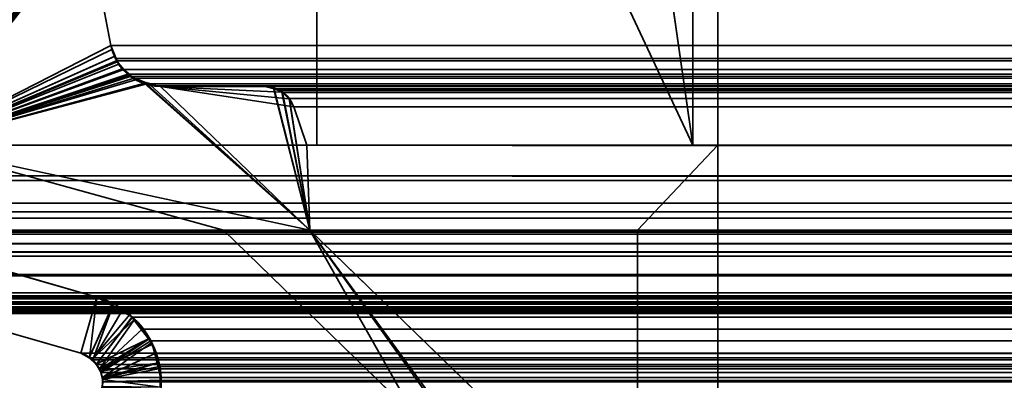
# Model space of a CAD drawing. Header units: millimetres. Extents: x -490 to 6690, y -115 to 132.
# Tile 87 of 256: x -307.96 to -298.14, y 1.65 to 5.25. Entities that reach past the tile are written whole.
import ezdxf

# ---------------------------------------------------------------- set-up
doc = ezdxf.new("R2010")
doc.units = ezdxf.units.MM
doc.layers.add('151', color=7, linetype='Continuous', true_color=0xffffff)

# ---------------------------------------------------------------- blocks, each defined once
blk = doc.blocks.new('UG_SURFACE_001')
at = {"layer": '151', "color": 252, "linetype": 'Continuous', "lineweight": 35}
for points in [[(490, -6.2, 2201.9999), (490, 113.2, 2201.9999), (-490, 113.2, 2201.9999), (-490, -6.2, 2201.9999)], [(-340, -6.2, 2052), (-340, 113.2, 2052), (340, 113.2, 2052), (340, -6.2, 2052)]]:
    blk.add_3dface(points, dxfattribs=at)
blk = doc.blocks.new('UG_SURFACE_045')
at = {"layer": '151', "color": 14, "linetype": 'Continuous', "lineweight": 35}
for points in [[(317.3, -10, 2024.3001), (317.3, 19, 2024.3001), (-317.3, 19, 2024.3001), (-317.3, -10, 2024.3001)], [(313.25, 16.25, 2020.2501), (313.25, -22, 2020.2501), (-313.25, -22, 2020.2501), (-313.25, 16.25, 2020.2501)]]:
    blk.add_3dface(points, dxfattribs=at)
blk = doc.blocks.new('UG_SURFACE_046')
at = {"layer": '151', "color": 7, "linetype": 'Continuous', "lineweight": 35}
for points in [[(-313.25, 16, 2020.2501), (-313.25, -22, 2020.2501), (313.25, -22, 2020.2501), (313.25, 16, 2020.2501)], [(313, 16, 2020), (313, -22, 2020), (-313, -22, 2020), (-313, 16, 2020)]]:
    blk.add_3dface(points, dxfattribs=at)
blk = doc.blocks.new('UG_SURFACE_053')
at = {"layer": '151', "color": 46, "linetype": 'Continuous', "lineweight": 35}
for points in [[(-307.9775, 9.2228, -8), (-307.9303, 9.2132, -8), (-309, 4, -8)], [(-309, 4, 2016), (-307.9303, 9.2132, 2014.9302), (-307.9778, 9.2223, 2014.9777)], [(-307.9303, 9.2132, -8), (-307.8024, 9.2132, -8), (-307.6745, 8.5488, -8), (-309, 4, -8)], [(-309, 4, 2016), (-307.6745, 8.5488, 2014.6744), (-307.8024, 9.2132, 2014.8025), (-307.9303, 9.2132, 2014.9302)], [(-309, 4, -8), (-307.6745, 8.5488, -8), (-307.2627, 6.3582, -8), (-307.2667, 6.348, -8)], [(-307.6745, 8.5488, 2014.6744), (-309, 4, 2016), (-307.2881, 6.2761, 2014.2882), (-307.2708, 6.3496, 2014.2708)], [(-307.2667, 6.348, -8), (-307.2845, 6.3023, -8), (-309, 4, -8)], [(-309, 4, -8), (-307.2845, 6.3023, -8), (-307.2844, 6.2716, -8)], [(-307.2878, 6.2716, 2014.2879), (-307.2881, 6.2761, 2014.2882), (-309, 4, 2016)], [(-307.2844, 6.2716, -8), (-307.2842, 6.1988, -8), (-309, 4, -8)], [(-309, 4, 2016), (-307.2842, 6.1988, 2014.2841), (-307.2878, 6.2716, 2014.2879)], [(-309, 4, -8), (-307.2842, 6.1988, -8), (-307.0519, 4.9927, -8)], [(-307.0519, 4.9927, 2014.0519), (-307.2842, 6.1988, 2014.2841), (-309, 4, 2016)], [(-307.0519, 4.9927, -8), (-307.2842, 6.1988, -8), (-307.2842, 6.1988, 2014.2841), (-307.0519, 4.9927, 2014.0519)], [(-309, 4, -8), (-307.0519, 4.9927, -8), (-307.0113, 4.8858, -8)], [(-309, 4, 2016), (-307.0427, 4.9535, 2014.0426), (-307.0519, 4.9927, 2014.0519)], [(-307.0124, 4.8881, 2014.0123), (-307.0427, 4.9535, 2014.0426), (-309, 4, 2016)], [(-307.0519, 4.9927, -8), (-307.0427, 4.9535, 2014.0426), (-307.0124, 4.8881, 2014.0123)], [(-307.0519, 4.9927, -8), (-307.0519, 4.9927, 2014.0519), (-307.0427, 4.9535, 2014.0426)], [(-307.0124, 4.8881, 2014.0123), (-307.0113, 4.8858, -8), (-307.0519, 4.9927, -8)], [(-309, 4, 2016), (-306.9741, 4.8055, 2013.9742), (-307.0124, 4.8881, 2014.0123)], [(-307.0113, 4.8858, -8), (-306.9907, 4.8316, -8), (-309, 4, -8)], [(-309, 4, -8), (-306.9907, 4.8316, -8), (-306.9295, 4.7601, -8)], [(-307.0113, 4.8858, -8), (-307.0124, 4.8881, 2014.0123), (-306.9741, 4.8055, 2013.9742)], [(-306.9741, 4.8055, 2013.9742), (-306.9907, 4.8316, -8), (-307.0113, 4.8858, -8)], [(-306.9907, 4.8316, -8), (-306.9741, 4.8055, 2013.9742), (-306.9305, 4.7652, 2013.9306)], [(-306.9305, 4.7652, 2013.9306), (-306.9295, 4.7601, -8), (-306.9907, 4.8316, -8)], [(-306.9305, 4.7652, 2013.9306), (-306.9741, 4.8055, 2013.9742), (-309, 4, 2016)], [(-306.8535, 4.6942, 2013.8535), (-306.9305, 4.7652, 2013.9306), (-309, 4, 2016)], [(-306.9295, 4.7601, -8), (-306.8787, 4.7007, -8), (-309, 4, -8)], [(-306.9295, 4.7601, -8), (-306.9305, 4.7652, 2013.9306), (-306.8535, 4.6942, 2013.8535)], [(-306.8535, 4.6942, 2013.8535), (-306.8787, 4.7007, -8), (-306.9295, 4.7601, -8)], [(-309, 4, -8), (-306.8787, 4.7007, -8), (-306.8561, 4.6878, -8)], [(-309, 4, 2016), (-306.8073, 4.6515, 2013.8073), (-306.8535, 4.6942, 2013.8535)], [(-306.8561, 4.6878, -8), (-306.7289, 4.6154, -8), (-309, 4, -8)], [(-306.7172, 4.6276, 2013.7172), (-306.8073, 4.6515, 2013.8073), (-309, 4, 2016), (-305.0679, 3.15, 2012.0678)], [(-305.0679, 3.15, -8), (-309, 4, -8), (-306.7289, 4.6154, -8), (-306.7189, 4.6137, -8)], [(-306.8535, 4.6942, 2013.8535), (-306.8561, 4.6878, -8), (-306.8787, 4.7007, -8)], [(-306.8561, 4.6878, -8), (-306.8535, 4.6942, 2013.8535), (-306.8073, 4.6515, 2013.8073)], [(-306.8561, 4.6878, -8), (-306.8073, 4.6515, 2013.8073), (-306.7172, 4.6276, 2013.7172)], [(-306.7172, 4.6276, 2013.7172), (-306.7289, 4.6154, -8), (-306.8561, 4.6878, -8)], [(-306.7172, 4.6276, 2013.7172), (-306.7189, 4.6137, -8), (-306.7289, 4.6154, -8)], [(-306.7189, 4.6137, -8), (-306.7172, 4.6276, 2013.7172), (-306.5591, 4.5858, 2013.5591)], [(-305.0679, 3.15, 2012.0678), (-306.5591, 4.5858, 2013.5591), (-306.7172, 4.6276, 2013.7172)], [(-306.5591, 4.5858, 2013.5591), (-306.5591, 4.5858, -8), (-306.7189, 4.6137, -8)], [(-306.7189, 4.6137, -8), (-306.5591, 4.5858, -8), (-305.0679, 3.15, -8)], [(-306.5591, 4.5858, 2013.5591), (-305.5162, 4.5858, 2012.5163), (-305.5162, 4.5858, -8), (-306.5591, 4.5858, -8)], [(-305.2766, 4.4601, -8), (-306.5591, 4.5858, -8), (-305.3483, 4.5273, -8), (-305.342, 4.5228, -8)], [(-305.3483, 4.5273, -8), (-306.5591, 4.5858, -8), (-305.5162, 4.5858, -8), (-305.4317, 4.568, -8)], [(-306.5591, 4.5858, -8), (-305.2766, 4.4601, -8), (-305.2294, 4.3804, -8)], [(-305.2294, 4.3804, -8), (-305.1, 4, -8), (-305.0679, 3.15, -8), (-306.5591, 4.5858, -8)], [(-305.4319, 4.5634, 2012.4319), (-305.5162, 4.5858, 2012.5163), (-306.5591, 4.5858, 2013.5591), (-305.0679, 3.15, 2012.0678)], [(-305.5162, 4.5858, -8), (-305.5162, 4.5858, 2012.5163), (-305.4319, 4.5634, 2012.4319)], [(-305.4319, 4.5634, 2012.4319), (-305.4317, 4.568, -8), (-305.5162, 4.5858, -8)], [(-305.4317, 4.568, -8), (-305.4319, 4.5634, 2012.4319), (-305.3657, 4.5458, 2012.3656)], [(-305.0679, 3.15, 2012.0678), (-305.3463, 4.5287, 2012.3463), (-305.3657, 4.5458, 2012.3656), (-305.4319, 4.5634, 2012.4319)], [(-305.3657, 4.5458, 2012.3656), (-305.3943, 4.5602, -8), (-305.4317, 4.568, -8)], [(-305.4317, 4.568, -8), (-305.3943, 4.5602, -8), (-305.3483, 4.5273, -8)], [(-305.3657, 4.5458, 2012.3656), (-305.3483, 4.5273, -8), (-305.3943, 4.5602, -8)], [(-305.3657, 4.5458, 2012.3656), (-305.3463, 4.5287, 2012.3463), (-305.3483, 4.5273, -8)], [(-305.3483, 4.5273, -8), (-305.3463, 4.5287, 2012.3463), (-305.3403, 4.5234, 2012.3403)], [(-305.3403, 4.5234, 2012.3403), (-305.342, 4.5228, -8), (-305.3483, 4.5273, -8)], [(-305.3403, 4.5234, 2012.3403), (-305.3463, 4.5287, 2012.3463), (-305.0679, 3.15, 2012.0678)], [(-305.342, 4.5228, -8), (-305.3403, 4.5234, 2012.3403), (-305.2745, 4.4655, 2012.2745)], [(-305.2745, 4.4655, 2012.2745), (-305.2929, 4.4876, -8), (-305.342, 4.5228, -8)], [(-305.342, 4.5228, -8), (-305.2929, 4.4876, -8), (-305.2766, 4.4601, -8)], [(-305.2727, 4.4622, 2012.2728), (-305.2745, 4.4655, 2012.2745), (-305.3403, 4.5234, 2012.3403), (-305.0679, 3.15, 2012.0678)], [(-305.2745, 4.4655, 2012.2745), (-305.2766, 4.4601, -8), (-305.2929, 4.4876, -8)], [(-305.2745, 4.4655, 2012.2745), (-305.2727, 4.4622, 2012.2728), (-305.2766, 4.4601, -8)], [(-305.2766, 4.4601, -8), (-305.2727, 4.4622, 2012.2728), (-305.2294, 4.3804, 2012.2294)], [(-305.2294, 4.3804, 2012.2294), (-305.2294, 4.3804, -8), (-305.2766, 4.4601, -8)], [(-305.0679, 3.15, 2012.0678), (-305.1, 4, 2012.1), (-305.2294, 4.3804, 2012.2294), (-305.2727, 4.4622, 2012.2728)], [(-305.1, 4, -8), (-305.2294, 4.3804, -8), (-305.2294, 4.3804, 2012.2294), (-305.1, 4, 2012.1)], [(-309, 4, -8), (-305.9291, 3.15, -8), (-308.6081, 3.15, -8), (-311.2469, 3.6468, -8)], [(-311.2469, 3.6468, 2018.2469), (-308.6081, 3.15, 2015.6081), (-305.9291, 3.15, 2012.9292), (-309, 4, 2016)], [(-309, 4, -8), (-305.0679, 3.15, -8), (-305.9291, 3.15, -8)], [(-305.9291, 3.15, 2012.9292), (-305.0679, 3.15, 2012.0678), (-309, 4, 2016)], [(-305.1, 4, 2012.1), (-301, 4, 2007.9999), (-301, 4, -8), (-305.1, 4, -8)], [(-305.1, 4, -8), (-301, 4, -8), (-301.8, 3.15, -8), (-305.0679, 3.15, -8)], [(-305.0679, 3.15, 2012.0678), (-301.8, 3.15, 2008.8), (-301, 4, 2007.9999), (-305.1, 4, 2012.1)], [(-301.8, 0.8, -8), (-301.8, 3.15, -8), (-301, 4, -8), (-301, 0, -8)], [(-301.8, 3.15, 2008.8), (-301.8, 0.8, 2008.8), (-301, 0, 2007.9999), (-301, 4, 2007.9999)], [(-301, 0, -8), (-301, 4, -8), (-301, 4, 2007.9999), (-301, 0, 2007.9999)], [(-307.3519, 1.9237, -8), (-311.5824, 3.1368, -8), (-311.2469, 3.6468, -8), (-307.1912, 2.4839, -8)], [(-307.1912, 2.4839, 2014.1912), (-311.2469, 3.6468, 2018.2469), (-311.5824, 3.1368, 2018.5823), (-307.3519, 1.9237, 2014.3518)], [(-307.1912, 2.4839, -8), (-311.2469, 3.6468, -8), (-311.2469, 3.6468, 2018.2469), (-307.1912, 2.4839, 2014.1912)], [(-305.9291, 3.15, 2012.9292), (-308.6081, 3.15, 2015.6081), (-308.6081, 3.15, -8), (-305.9291, 3.15, -8)], [(-304.0179, 1.2939, -8), (-305.9291, 3.15, -8), (-305.0679, 3.15, -8)], [(-305.0679, 3.15, 2012.0678), (-305.9291, 3.15, 2012.9292), (-304.0179, 1.2939, 2011.0178)], [(-305.9291, 3.15, -8), (-304.0179, 1.2939, -8), (-304.0179, 1.2939, 2011.0178), (-305.9291, 3.15, 2012.9292)], [(-305.0679, 3.15, -8), (-303.5398, 1.009, -8), (-303.7956, 1.1235, -8), (-304.0179, 1.2939, -8)], [(-305.0679, 3.15, -8), (-302.6481, 0.8, -8), (-303.4641, 0.9674, -8), (-303.48, 0.9761, -8)], [(-303.48, 0.9761, -8), (-303.5398, 1.009, -8), (-305.0679, 3.15, -8)], [(-305.0679, 3.15, 2012.0678), (-303.5398, 1.009, 2010.5398), (-303.4801, 0.9737, 2010.4802)], [(-304.0179, 1.2939, 2011.0178), (-303.7956, 1.1235, 2010.7956), (-303.5398, 1.009, 2010.5398), (-305.0679, 3.15, 2012.0678)], [(-303.4801, 0.9737, 2010.4802), (-303.4537, 0.9581, 2010.4537), (-302.6481, 0.8, 2009.6481), (-305.0679, 3.15, 2012.0678)], [(-305.0679, 3.15, 2012.0678), (-305.0679, 3.15, -8), (-301.8, 3.15, -8), (-301.8, 3.15, 2008.8)], [(-305.0679, 3.15, 2012.0678), (-302.6481, 0.8, 2009.6481), (-302.6481, 0.8, -8), (-305.0679, 3.15, -8)], [(-301.8, 0.8, 2008.8), (-301.8, 3.15, 2008.8), (-301.8, 3.15, -8), (-301.8, 0.8, -8)], [(-311.5824, 3.1368, -8), (-307.3519, 1.9237, -8), (-307.3519, 1.9237, 2014.3518), (-311.5824, 3.1368, 2018.5823)], [(-307.2683, 1.8791, -8), (-307.3519, 1.9237, -8), (-307.1912, 2.4839, -8), (-307.0364, 2.4012, -8)], [(-307.0334, 2.396, 2014.0333), (-307.1912, 2.4839, 2014.1912), (-307.3519, 1.9237, 2014.3518), (-307.2678, 1.8769, 2014.2677)], [(-307.1912, 2.4839, -8), (-307.1912, 2.4839, 2014.1912), (-307.0334, 2.396, 2014.0333)], [(-307.0334, 2.396, 2014.0333), (-307.0364, 2.4012, -8), (-307.1912, 2.4839, -8)], [(-307.0364, 2.4012, -8), (-306.8636, 2.3089, -8), (-307.2398, 1.8639, -8), (-307.2683, 1.8791, -8)], [(-307.2678, 1.8769, 2014.2677), (-307.2318, 1.8569, 2014.2319), (-307.0334, 2.396, 2014.0333)], [(-306.8404, 2.2886, 2013.8404), (-307.0334, 2.396, 2014.0333), (-307.2318, 1.8569, 2014.2319), (-307.1986, 1.8132, 2014.1985)], [(-307.0364, 2.4012, -8), (-307.0334, 2.396, 2014.0333), (-306.8404, 2.2886, 2013.8404)], [(-306.8404, 2.2886, 2013.8404), (-306.8636, 2.3089, -8), (-307.0364, 2.4012, -8)], [(-307.2398, 1.8639, -8), (-306.8636, 2.3089, -8), (-306.8243, 2.2581, -8)], [(-307.1986, 1.8132, 2014.1985), (-307.1648, 1.7689, 2014.1649), (-306.8187, 2.26, 2013.8187), (-306.8404, 2.2886, 2013.8404)], [(-306.6712, 2.0663, 2013.6712), (-306.8187, 2.26, 2013.8187), (-307.1648, 1.7689, 2014.1649), (-307.1564, 1.7428, 2014.1563)], [(-306.8404, 2.2886, 2013.8404), (-306.8243, 2.2581, -8), (-306.8636, 2.3089, -8)], [(-306.8404, 2.2886, 2013.8404), (-306.8187, 2.26, 2013.8187), (-306.8243, 2.2581, -8)], [(-306.8243, 2.2581, -8), (-306.8187, 2.26, 2013.8187), (-306.6712, 2.0663, 2013.6712)], [(-307.201, 1.8136, -8), (-307.2398, 1.8639, -8), (-306.8243, 2.2581, -8), (-306.6759, 2.066, -8)], [(-306.6712, 2.0663, 2013.6712), (-306.6759, 2.066, -8), (-306.8243, 2.2581, -8)], [(-306.6759, 2.066, -8), (-307.1621, 1.7634, -8), (-307.201, 1.8136, -8)], [(-306.6759, 2.066, -8), (-306.6366, 2.0151, -8), (-307.1621, 1.7634, -8)], [(-306.6445, 2.0312, 2013.6445), (-306.6712, 2.0663, 2013.6712), (-307.1564, 1.7428, 2014.1563), (-307.1362, 1.6803, 2014.1363)], [(-306.6759, 2.066, -8), (-306.6712, 2.0663, 2013.6712), (-306.6445, 2.0312, 2013.6445)], [(-306.6445, 2.0312, 2013.6445), (-306.6366, 2.0151, -8), (-306.6759, 2.066, -8)], [(-307.1574, 1.7436, -8), (-307.1621, 1.7634, -8), (-306.6366, 2.0151, -8), (-306.5913, 1.8264, -8)], [(-307.1362, 1.6803, 2014.1363), (-306.5784, 1.827, 2013.5784), (-306.6445, 2.0312, 2013.6445)], [(-306.6445, 2.0312, 2013.6445), (-306.5913, 1.8264, -8), (-306.6366, 2.0151, -8)], [(-306.6445, 2.0312, 2013.6445), (-306.5784, 1.827, 2013.5784), (-306.5913, 1.8264, -8)], [(-307.3519, 1.9237, -8), (-307.2683, 1.8791, -8), (-307.2678, 1.8769, 2014.2677)], [(-307.2678, 1.8769, 2014.2677), (-307.3519, 1.9237, 2014.3518), (-307.3519, 1.9237, -8)], [(-307.2683, 1.8791, -8), (-307.2398, 1.8639, -8), (-307.1986, 1.8132, 2014.1985)], [(-307.1986, 1.8132, 2014.1985), (-307.2318, 1.8569, 2014.2319), (-307.2683, 1.8791, -8)], [(-307.2318, 1.8569, 2014.2319), (-307.2678, 1.8769, 2014.2677), (-307.2683, 1.8791, -8)], [(-307.2398, 1.8639, -8), (-307.201, 1.8136, -8), (-307.1986, 1.8132, 2014.1985)], [(-307.201, 1.8136, -8), (-307.1621, 1.7634, -8), (-307.1564, 1.7428, 2014.1563)], [(-307.1564, 1.7428, 2014.1563), (-307.1648, 1.7689, 2014.1649), (-307.201, 1.8136, -8)], [(-307.1648, 1.7689, 2014.1649), (-307.1986, 1.8132, 2014.1985), (-307.201, 1.8136, -8)], [(-306.5913, 1.8264, -8), (-307.1375, 1.6606, -8), (-307.1574, 1.7436, -8)], [(-306.5913, 1.8264, -8), (-306.5499, 1.654, -8), (-307.1325, 1.6398, -8), (-307.1375, 1.6606, -8)], [(-306.5608, 1.7724, 2013.5608), (-306.5784, 1.827, 2013.5784), (-307.1362, 1.6803, 2014.1363), (-307.1359, 1.6614, 2014.1358)], [(-307.1359, 1.6614, 2014.1358), (-306.558, 1.5862, 2013.5579), (-306.5608, 1.7724, 2013.5608)], [(-306.5499, 1.654, -8), (-306.5913, 1.8264, -8), (-306.5784, 1.827, 2013.5784)], [(-306.5499, 1.654, -8), (-306.5784, 1.827, 2013.5784), (-306.5608, 1.7724, 2013.5608)], [(-306.5608, 1.7724, 2013.5608), (-306.5623, 1.5886, -8), (-306.5499, 1.654, -8)], [(-306.5608, 1.7724, 2013.5608), (-306.558, 1.5862, 2013.5579), (-306.5623, 1.5886, -8)], [(-307.1621, 1.7634, -8), (-307.1574, 1.7436, -8), (-307.1564, 1.7428, 2014.1563)], [(-307.1574, 1.7436, -8), (-307.1375, 1.6606, -8), (-307.1359, 1.6614, 2014.1358)], [(-307.1359, 1.6614, 2014.1358), (-307.1362, 1.6803, 2014.1363), (-307.1574, 1.7436, -8)], [(-307.1362, 1.6803, 2014.1363), (-307.1564, 1.7428, 2014.1563), (-307.1574, 1.7436, -8)], [(-307.144, 1.5787, -8), (-307.1325, 1.6398, -8), (-306.5499, 1.654, -8), (-306.5623, 1.5886, -8)], [(-307.1349, 1.5937, 2014.1349), (-307.1359, 1.6614, 2014.1358), (-307.1375, 1.6606, -8)], [(-307.1349, 1.5937, 2014.1349), (-307.1375, 1.6606, -8), (-307.1325, 1.6398, -8)], [(-307.1359, 1.6614, 2014.1358), (-307.1349, 1.5937, 2014.1349), (-306.558, 1.5862, 2013.5579)]]:
    blk.add_3dface(points, dxfattribs=at)
blk = doc.blocks.new('UG_SURFACE_054')
at = {"layer": '151', "color": 46, "linetype": 'Continuous', "lineweight": 35}
for points in [[(-309, 9.7678, 2016), (-309, 4, 2016), (309, 4, 2016), (309, 9.7678, 2016)], [(-307.9742, 9.2216, 2014.9744), (-307.9303, 9.2132, 2014.9302), (-309, 4, 2016)], [(-307.9303, 9.2132, 2014.9302), (-307.8024, 9.2132, 2014.8025), (-307.6745, 8.5488, 2014.6744), (-309, 4, 2016)], [(-309, 4, 2016), (-307.6745, 8.5488, 2014.6744), (-307.2834, 6.3076, 2014.2834), (-307.2846, 6.2874, 2014.2846)], [(-307.2846, 6.2874, 2014.2846), (-307.2882, 6.2275, 2014.2882), (-309, 4, 2016)], [(-309, 4, 2016), (-307.2882, 6.2275, 2014.2882), (-307.2842, 6.1988, 2014.2841)], [(-307.2842, 6.1988, 2014.2841), (-307.0519, 4.9927, 2014.0519), (-309, 4, 2016)], [(-307.0519, 4.9927, 2014.0519), (-307.2842, 6.1988, 2014.2841), (307.2842, 6.1988, 2014.2841), (307.0519, 4.9927, 2014.0519)], [(-307.0519, 4.9927, 2014.0519), (-307.0045, 4.8641, 2014.0045), (-306.9958, 4.8404, 2013.9959), (-309, 4, 2016)], [(-307.0519, 4.9927, 2014.0519), (307.0427, 4.9535, 2014.0426), (307.0024, 4.8666, 2014.0023)], [(-307.0519, 4.9927, 2014.0519), (307.0519, 4.9927, 2014.0519), (307.0427, 4.9535, 2014.0426)], [(307.0024, 4.8666, 2014.0023), (-307.0045, 4.8641, 2014.0045), (-307.0519, 4.9927, 2014.0519)], [(-309, 4, 2016), (-306.9958, 4.8404, 2013.9959), (-306.9251, 4.7546, 2013.9251)], [(-306.9958, 4.8404, 2013.9959), (-307.0045, 4.8641, 2014.0045), (307.0024, 4.8666, 2014.0023)], [(-306.9958, 4.8404, 2013.9959), (307.0024, 4.8666, 2014.0023), (306.9741, 4.8055, 2013.9742)], [(-306.9958, 4.8404, 2013.9959), (306.9741, 4.8055, 2013.9742), (306.9239, 4.7591, 2013.9239)], [(306.9239, 4.7591, 2013.9239), (-306.9251, 4.7546, 2013.9251), (-306.9958, 4.8404, 2013.9959)], [(-306.9251, 4.7546, 2013.9251), (-306.8851, 4.7061, 2013.885), (-309, 4, 2016)], [(-306.8851, 4.7061, 2013.885), (-306.9251, 4.7546, 2013.9251), (306.9239, 4.7591, 2013.9239)], [(-306.8588, 4.6851, 2013.8588), (-306.8851, 4.7061, 2013.885), (306.9239, 4.7591, 2013.9239)], [(-306.8207, 4.6682, 2013.8206), (-306.8588, 4.6851, 2013.8588), (306.9239, 4.7591, 2013.9239)], [(306.9239, 4.7591, 2013.9239), (306.8208, 4.6639, 2013.8206), (-306.8207, 4.6682, 2013.8206)], [(-306.8851, 4.7061, 2013.885), (-306.8588, 4.6851, 2013.8588), (-309, 4, 2016)], [(-309, 4, 2016), (-306.8588, 4.6851, 2013.8588), (-306.8207, 4.6682, 2013.8206)], [(-309, 4, 2016), (-306.8207, 4.6682, 2013.8206), (-306.6943, 4.6124, 2013.6943)], [(-306.8207, 4.6682, 2013.8206), (306.8073, 4.6515, 2013.8073), (306.6937, 4.6214, 2013.6938)], [(-306.8207, 4.6682, 2013.8206), (306.8208, 4.6639, 2013.8206), (306.8073, 4.6515, 2013.8073)], [(306.6937, 4.6214, 2013.6938), (-306.6943, 4.6124, 2013.6943), (-306.8207, 4.6682, 2013.8206)], [(-306.6553, 4.5951, 2013.6552), (-306.6943, 4.6124, 2013.6943), (306.6937, 4.6214, 2013.6938)], [(-306.5591, 4.5858, 2013.5591), (-306.6553, 4.5951, 2013.6552), (306.6937, 4.6214, 2013.6938)], [(306.6937, 4.6214, 2013.6938), (306.5591, 4.5858, 2013.5591), (-306.5591, 4.5858, 2013.5591)], [(-306.6943, 4.6124, 2013.6943), (-306.6553, 4.5951, 2013.6552), (-305.0679, 3.15, 2012.0678), (-309, 4, 2016)], [(-305.0679, 3.15, 2012.0678), (-306.6553, 4.5951, 2013.6552), (-306.5591, 4.5858, 2013.5591)], [(306.5591, 4.5858, 2013.5591), (305.5162, 4.5858, 2012.5163), (-305.5162, 4.5858, 2012.5163), (-306.5591, 4.5858, 2013.5591)], [(-305.0679, 3.15, 2012.0678), (-306.5591, 4.5858, 2013.5591), (-305.5162, 4.5858, 2012.5163), (-305.4249, 4.5615, 2012.4249)], [(305.4249, 4.5615, 2012.4249), (-305.4249, 4.5615, 2012.4249), (-305.5162, 4.5858, 2012.5163), (305.5162, 4.5858, 2012.5163)], [(-305.3657, 4.5458, 2012.3656), (-305.4249, 4.5615, 2012.4249), (305.4249, 4.5615, 2012.4249)], [(-305.0679, 3.15, 2012.0678), (-305.4249, 4.5615, 2012.4249), (-305.3657, 4.5458, 2012.3656), (-305.3418, 4.5247, 2012.3417)], [(-305.3657, 4.5458, 2012.3656), (305.4249, 4.5615, 2012.4249), (305.3657, 4.5458, 2012.3656)], [(305.3657, 4.5458, 2012.3656), (-305.3418, 4.5247, 2012.3417), (-305.3657, 4.5458, 2012.3656)], [(305.3657, 4.5458, 2012.3656), (305.3418, 4.5247, 2012.3417), (-305.3418, 4.5247, 2012.3417)], [(-305.2745, 4.4655, 2012.2745), (-305.3418, 4.5247, 2012.3417), (305.3418, 4.5247, 2012.3417)], [(-305.0679, 3.15, 2012.0678), (-305.3418, 4.5247, 2012.3417), (-305.2745, 4.4655, 2012.2745), (-305.2733, 4.4631, 2012.2733)], [(-305.2745, 4.4655, 2012.2745), (305.3418, 4.5247, 2012.3417), (305.2745, 4.4655, 2012.2745)], [(305.2745, 4.4655, 2012.2745), (-305.2733, 4.4631, 2012.2733), (-305.2745, 4.4655, 2012.2745)], [(305.2745, 4.4655, 2012.2745), (305.2733, 4.4631, 2012.2733), (-305.2733, 4.4631, 2012.2733)], [(305.2294, 4.3804, 2012.2294), (-305.2294, 4.3804, 2012.2294), (-305.2733, 4.4631, 2012.2733), (305.2733, 4.4631, 2012.2733)], [(-305.2733, 4.4631, 2012.2733), (-305.2294, 4.3804, 2012.2294), (-305.1, 4, 2012.1), (-305.0679, 3.15, 2012.0678)], [(-305.1, 4, 2012.1), (-305.2294, 4.3804, 2012.2294), (305.2294, 4.3804, 2012.2294), (305.1, 4, 2012.1)], [(312.576, 3.6946, 2019.5761), (-312.3964, 4, 2019.3963), (-312.576, 3.6946, 2019.5761)], [(312.576, 3.6946, 2019.5761), (312.3964, 4, 2019.3963), (-312.3964, 4, 2019.3963)], [(312.3964, 4, 2019.3963), (309, 4, 2016), (-309, 4, 2016), (-312.3964, 4, 2019.3963)], [(-309, 4, 2016), (-305.9291, 3.15, 2012.9292), (-308.6081, 3.15, 2015.6081), (-311.2469, 3.6468, 2018.2469)], [(-309, 4, 2016), (-305.0679, 3.15, 2012.0678), (-305.9291, 3.15, 2012.9292)], [(305.1, 4, 2012.1), (301, 4, 2007.9999), (-301, 4, 2007.9999), (-305.1, 4, 2012.1)], [(-305.1, 4, 2012.1), (-301, 4, 2007.9999), (-301.8, 3.15, 2008.8), (-305.0679, 3.15, 2012.0678)], [(-301.8, 0.8, 2008.8), (-301.8, 3.15, 2008.8), (-301, 4, 2007.9999), (-301, 0, 2007.9999)], [(-301, 0, 2007.9999), (-301, 4, 2007.9999), (301, 4, 2007.9999), (301, 0, 2007.9999)], [(-312.576, 3.6946, 2019.5761), (-312.8018, 3.4215, 2019.8019), (312.8018, 3.4215, 2019.8019)], [(-312.576, 3.6946, 2019.5761), (312.8018, 3.4215, 2019.8019), (312.576, 3.6946, 2019.5761)], [(-307.3519, 1.9237, 2014.3518), (-311.5824, 3.1368, 2018.5823), (-311.2469, 3.6468, 2018.2469), (-307.1912, 2.4839, 2014.1912)], [(-307.1912, 2.4839, 2014.1912), (-311.2469, 3.6468, 2018.2469), (311.2469, 3.6468, 2018.2469), (307.1912, 2.4839, 2014.1912)], [(-311.2469, 3.6468, 2018.2469), (-308.6081, 3.15, 2015.6081), (308.6081, 3.15, 2015.6081), (311.2469, 3.6468, 2018.2469)], [(312.8734, 3.3349, 2019.8734), (312.8018, 3.4215, 2019.8019), (-312.8018, 3.4215, 2019.8019), (-312.8734, 3.3349, 2019.8734)], [(312.9675, 3.1439, 2019.9676), (312.9042, 3.2725, 2019.9041), (-312.9042, 3.2725, 2019.9041), (-312.9675, 3.1439, 2019.9676)], [(-312.8734, 3.3349, 2019.8734), (-312.9042, 3.2725, 2019.9041), (312.9042, 3.2725, 2019.9041)], [(-312.8734, 3.3349, 2019.8734), (312.9042, 3.2725, 2019.9041), (312.8734, 3.3349, 2019.8734)], [(-312.9728, 3.1099, 2019.9728), (312.9728, 3.1099, 2019.9728), (312.9675, 3.1439, 2019.9676)], [(-312.9675, 3.1439, 2019.9676), (-312.9728, 3.1099, 2019.9728), (312.9675, 3.1439, 2019.9676)], [(311.9984, 3.1426, 2018.9984), (-312.0236, 3.1306, 2019.0237), (-312.0067, 3.1404, 2019.0067)], [(311.9984, 3.1426, 2018.9984), (312.0233, 3.1291, 2019.0232), (-312.0236, 3.1306, 2019.0237)], [(311.9984, 3.1426, 2018.9984), (-312.0067, 3.1404, 2019.0067), (-311.8039, 3.1386, 2018.8038)], [(-311.8039, 3.1386, 2018.8038), (311.8039, 3.1398, 2018.8038), (311.9984, 3.1426, 2018.9984)], [(305.9291, 3.15, 2012.9292), (308.6081, 3.15, 2015.6081), (-308.6081, 3.15, 2015.6081), (-305.9291, 3.15, 2012.9292)], [(-304.0179, 1.2939, 2011.0178), (-305.9291, 3.15, 2012.9292), (-305.0679, 3.15, 2012.0678)], [(-305.9291, 3.15, 2012.9292), (-304.0179, 1.2939, 2011.0178), (304.0179, 1.2939, 2011.0178), (305.9291, 3.15, 2012.9292)], [(-305.0679, 3.15, 2012.0678), (-303.5398, 1.009, 2010.5398), (-303.7956, 1.1235, 2010.7956), (-304.0179, 1.2939, 2011.0178)], [(-305.0679, 3.15, 2012.0678), (-302.6481, 0.8, 2009.6481), (-303.4718, 0.9736, 2010.4718), (-303.4818, 0.9788, 2010.4818)], [(-303.4818, 0.9788, 2010.4818), (-303.5398, 1.009, 2010.5398), (-305.0679, 3.15, 2012.0678)], [(305.0679, 3.15, 2012.0678), (-305.0679, 3.15, 2012.0678), (-301.8, 3.15, 2008.8), (301.8, 3.15, 2008.8)], [(305.0679, 3.15, 2012.0678), (302.6481, 0.8, 2009.6481), (-302.6481, 0.8, 2009.6481), (-305.0679, 3.15, 2012.0678)], [(301.8, 0.8, 2008.8), (301.8, 3.15, 2008.8), (-301.8, 3.15, 2008.8), (-301.8, 0.8, 2008.8)], [(312.9728, 3.1099, 2019.9728), (-312.9728, 3.1099, 2019.9728), (-313, 2.933, 2020), (313, 2.933, 2020)], [(-312.2208, 3.0164, 2019.2208), (-312.0236, 3.1306, 2019.0237), (312.0233, 3.1291, 2019.0232)], [(312.0233, 3.1291, 2019.0232), (312.2227, 3.0214, 2019.2227), (-312.2208, 3.0164, 2019.2208)], [(311.8039, 3.1398, 2018.8038), (-311.8039, 3.1386, 2018.8038), (-311.5824, 3.1368, 2018.5823)], [(-311.5824, 3.1368, 2018.5823), (311.5824, 3.1368, 2018.5823), (311.8039, 3.1398, 2018.8038)], [(-311.5824, 3.1368, 2018.5823), (-307.3519, 1.9237, 2014.3518), (307.3519, 1.9237, 2014.3518), (311.5824, 3.1368, 2018.5823)], [(312.3354, 2.9606, 2019.3355), (-312.3932, 2.8904, 2019.3932), (-312.3631, 2.934, 2019.3632)], [(312.3354, 2.9606, 2019.3355), (312.3917, 2.8874, 2019.3918), (-312.3932, 2.8904, 2019.3932)], [(-312.3631, 2.934, 2019.3632), (-312.2208, 3.0164, 2019.2208), (312.2227, 3.0214, 2019.2227)], [(312.2227, 3.0214, 2019.2227), (312.3354, 2.9606, 2019.3355), (-312.3631, 2.934, 2019.3632)], [(-313, 2.933, 2020), (-313, 2.5278, 2020), (313, 2.5278, 2020), (313, 2.933, 2020)], [(-312.5187, 2.7078, 2019.5186), (-312.3932, 2.8904, 2019.3932), (312.3917, 2.8874, 2019.3918)], [(312.3917, 2.8874, 2019.3918), (312.5049, 2.7402, 2019.505), (-312.5187, 2.7078, 2019.5186)], [(312.5851, 2.4958, 2019.5851), (-312.5851, 2.4958, 2019.5851), (-312.5252, 2.6982, 2019.5253)], [(312.5851, 2.4958, 2019.5851), (-312.5252, 2.6982, 2019.5253), (-312.5187, 2.7078, 2019.5186)], [(312.5049, 2.7402, 2019.505), (312.5159, 2.7069, 2019.5158), (-312.5187, 2.7078, 2019.5186)], [(-312.5187, 2.7078, 2019.5186), (312.5159, 2.7069, 2019.5158), (312.5851, 2.4958, 2019.5851)], [(313, 2.5278, 2020), (-313, 2.5278, 2020), (-312.9946, 2.4808, 2019.9947)], [(312.9946, 2.4808, 2019.9947), (313, 2.5278, 2020), (-312.9946, 2.4808, 2019.9947)], [(-312.9946, 2.4808, 2019.9947), (-312.9893, 2.4675, 2019.9893), (312.9893, 2.4675, 2019.9893), (312.9946, 2.4808, 2019.9947)], [(312.9893, 2.4675, 2019.9893), (-312.9893, 2.4675, 2019.9893), (-312.9698, 2.4196, 2019.9697)], [(312.9698, 2.4196, 2019.9697), (312.9893, 2.4675, 2019.9893), (-312.9698, 2.4196, 2019.9697)], [(312.6043, 2.4369, 2019.6042), (-312.6043, 2.4369, 2019.6042), (-312.5851, 2.4958, 2019.5851), (312.5851, 2.4958, 2019.5851)], [(-307.2671, 1.8765, 2014.2672), (-307.3519, 1.9237, 2014.3518), (-307.1912, 2.4839, 2014.1912)], [(-307.1912, 2.4839, 2014.1912), (-306.9439, 2.345, 2013.9439), (-307.2318, 1.8569, 2014.2319), (-307.2671, 1.8765, 2014.2672)], [(-307.1912, 2.4839, 2014.1912), (307.1912, 2.4839, 2014.1912), (306.9435, 2.346, 2013.9434)], [(306.9435, 2.346, 2013.9434), (-306.9439, 2.345, 2013.9439), (-307.1912, 2.4839, 2014.1912)], [(-312.9698, 2.4196, 2019.9697), (-312.9629, 2.4121, 2019.9628), (312.9629, 2.4121, 2019.9628), (312.9698, 2.4196, 2019.9697)], [(312.9629, 2.4121, 2019.9628), (-312.9629, 2.4121, 2019.9628), (-312.9207, 2.3666, 2019.9206), (312.9207, 2.3666, 2019.9206)], [(312.9129, 2.3581, 2019.913), (-312.9207, 2.3666, 2019.9206), (-312.9129, 2.3581, 2019.913)], [(312.9129, 2.3581, 2019.913), (312.9207, 2.3666, 2019.9206), (-312.9207, 2.3666, 2019.9206)], [(-312.9129, 2.3581, 2019.913), (-312.8666, 2.3401, 2019.8667), (312.8666, 2.3401, 2019.8667), (312.9129, 2.3581, 2019.913)], [(312.6492, 2.3749, 2019.6493), (-312.6882, 2.3487, 2019.6881), (-312.6492, 2.3749, 2019.6493)], [(312.6492, 2.3749, 2019.6493), (312.6882, 2.3487, 2019.6881), (-312.6882, 2.3487, 2019.6881)], [(-312.6492, 2.3749, 2019.6493), (312.64, 2.3871, 2019.64), (312.6492, 2.3749, 2019.6493)], [(-312.6492, 2.3749, 2019.6493), (-312.64, 2.3871, 2019.64), (312.64, 2.3871, 2019.64)], [(312.6059, 2.432, 2019.6059), (-312.64, 2.3871, 2019.64), (-312.6059, 2.432, 2019.6059)], [(312.6059, 2.432, 2019.6059), (312.64, 2.3871, 2019.64), (-312.64, 2.3871, 2019.64)], [(-312.6059, 2.432, 2019.6059), (312.6043, 2.4369, 2019.6042), (312.6059, 2.432, 2019.6059)], [(-312.6059, 2.432, 2019.6059), (-312.6043, 2.4369, 2019.6042), (312.6043, 2.4369, 2019.6042)], [(312.8164, 2.3206, 2019.8164), (-312.8666, 2.3401, 2019.8667), (-312.8164, 2.3206, 2019.8164)], [(312.8164, 2.3206, 2019.8164), (312.8666, 2.3401, 2019.8667), (-312.8666, 2.3401, 2019.8667)], [(-312.8164, 2.3206, 2019.8164), (-312.8075, 2.322, 2019.8076), (312.8075, 2.322, 2019.8076), (312.8164, 2.3206, 2019.8164)], [(312.8075, 2.322, 2019.8076), (-312.8075, 2.322, 2019.8076), (-312.746, 2.3317, 2019.7461), (312.746, 2.3317, 2019.7461)], [(312.7036, 2.3384, 2019.7036), (-312.746, 2.3317, 2019.7461), (-312.7036, 2.3384, 2019.7036)], [(312.7036, 2.3384, 2019.7036), (312.746, 2.3317, 2019.7461), (-312.746, 2.3317, 2019.7461)], [(-312.7036, 2.3384, 2019.7036), (312.6882, 2.3487, 2019.6881), (312.7036, 2.3384, 2019.7036)], [(-312.7036, 2.3384, 2019.7036), (-312.6882, 2.3487, 2019.6881), (312.6882, 2.3487, 2019.6881)], [(-307.1986, 1.8132, 2014.1985), (-307.2318, 1.8569, 2014.2319), (-306.9439, 2.345, 2013.9439), (-306.8358, 2.2844, 2013.8357)], [(-306.8358, 2.2844, 2013.8357), (-306.7418, 2.1628, 2013.7417), (-307.1648, 1.7689, 2014.1649), (-307.1986, 1.8132, 2014.1985)], [(-306.8358, 2.2844, 2013.8357), (-306.9439, 2.345, 2013.9439), (306.9435, 2.346, 2013.9434)], [(-306.8358, 2.2844, 2013.8357), (306.9435, 2.346, 2013.9434), (306.8404, 2.2886, 2013.8404)], [(306.8404, 2.2886, 2013.8404), (-306.7418, 2.1628, 2013.7417), (-306.8358, 2.2844, 2013.8357)], [(306.8404, 2.2886, 2013.8404), (306.7432, 2.1609, 2013.7432), (-306.7418, 2.1628, 2013.7417)], [(-307.1529, 1.7319, 2014.1528), (-307.1648, 1.7689, 2014.1649), (-306.7418, 2.1628, 2013.7417), (-306.6533, 2.0483, 2013.6533)], [(-306.6533, 2.0483, 2013.6533), (-306.7418, 2.1628, 2013.7417), (306.7432, 2.1609, 2013.7432)], [(-306.6533, 2.0483, 2013.6533), (306.7432, 2.1609, 2013.7432), (306.6445, 2.0312, 2013.6445)], [(-307.1362, 1.6803, 2014.1363), (-307.1529, 1.7319, 2014.1528), (-306.6533, 2.0483, 2013.6533), (-306.6096, 1.9226, 2013.6096)], [(306.6445, 2.0312, 2013.6445), (-306.6096, 1.9226, 2013.6096), (-306.6533, 2.0483, 2013.6533)], [(306.6445, 2.0312, 2013.6445), (306.6095, 1.9231, 2013.6094), (-306.6096, 1.9226, 2013.6096)], [(307.3519, 1.9237, 2014.3518), (-307.3519, 1.9237, 2014.3518), (-307.2671, 1.8765, 2014.2672), (307.2671, 1.8765, 2014.2672)], [(307.2318, 1.8569, 2014.2319), (-307.2671, 1.8765, 2014.2672), (-307.2318, 1.8569, 2014.2319)], [(307.2318, 1.8569, 2014.2319), (307.2671, 1.8765, 2014.2672), (-307.2671, 1.8765, 2014.2672)], [(-306.6096, 1.9226, 2013.6096), (-306.564, 1.7911, 2013.5639), (-307.1362, 1.6803, 2014.1363)], [(-306.564, 1.7911, 2013.5639), (-306.6096, 1.9226, 2013.6096), (306.6095, 1.9231, 2013.6094)], [(-306.564, 1.7911, 2013.5639), (306.6095, 1.9231, 2013.6094), (306.5608, 1.7724, 2013.5608)], [(-307.2318, 1.8569, 2014.2319), (307.1986, 1.8132, 2014.1985), (307.2318, 1.8569, 2014.2319)], [(-307.2318, 1.8569, 2014.2319), (-307.1986, 1.8132, 2014.1985), (307.1986, 1.8132, 2014.1985)], [(307.1648, 1.7689, 2014.1649), (-307.1986, 1.8132, 2014.1985), (-307.1648, 1.7689, 2014.1649)], [(307.1648, 1.7689, 2014.1649), (307.1986, 1.8132, 2014.1985), (-307.1986, 1.8132, 2014.1985)], [(-307.1648, 1.7689, 2014.1649), (307.1529, 1.7319, 2014.1528), (307.1648, 1.7689, 2014.1649)], [(-307.1648, 1.7689, 2014.1649), (-307.1529, 1.7319, 2014.1528), (307.1529, 1.7319, 2014.1528)], [(-307.1356, 1.6398, 2014.1356), (-307.1362, 1.6803, 2014.1363), (-306.564, 1.7911, 2013.5639), (-306.5591, 1.6534, 2013.5591)], [(306.5608, 1.7724, 2013.5608), (-306.5591, 1.6534, 2013.5591), (-306.564, 1.7911, 2013.5639)], [(306.5608, 1.7724, 2013.5608), (306.559, 1.6537, 2013.5591), (-306.5591, 1.6534, 2013.5591)], [(307.1362, 1.6803, 2014.1363), (-307.1529, 1.7319, 2014.1528), (-307.1362, 1.6803, 2014.1363)], [(307.1362, 1.6803, 2014.1363), (307.1529, 1.7319, 2014.1528), (-307.1529, 1.7319, 2014.1528)], [(-307.1362, 1.6803, 2014.1363), (307.1356, 1.6398, 2014.1356), (307.1362, 1.6803, 2014.1363)], [(-307.1362, 1.6803, 2014.1363), (-307.1356, 1.6398, 2014.1356), (307.1356, 1.6398, 2014.1356)]]:
    blk.add_3dface(points, dxfattribs=at)
blk = doc.blocks.new('UG_SURFACE_069')
at = {"layer": '151', "color": 254, "linetype": 'Continuous', "lineweight": 35}
for points in [[(-301.25, 4, 2008.25), (-301.25, 111.75, 2008.25), (-313, 111.75, 2020), (-313, 86, 2020)], [(-301.25, 111.75, -8), (-301.25, 4, -8), (-305, 4, -8), (-305, 12, -8)], [(-301.25, 111.75, 2008.25), (-301.25, 4, 2008.25), (-301.25, 4, -8), (-301.25, 111.75, -8)], [(-301.25, 4, 2008.25), (-313, 86, 2020), (-305, 12, 2012.0001)], [(-305, 4, 2012.0001), (-305, 12, 2012.0001), (-305, 12, -8), (-305, 4, -8)], [(-305, 12, 2012.0001), (-305, 4, 2012.0001), (-301.25, 4, 2008.25)], [(-301.25, 4, 2008.25), (-305, 4, 2012.0001), (-305, 4, -8), (-301.25, 4, -8)]]:
    blk.add_3dface(points, dxfattribs=at)
blk = doc.blocks.new('UG_SURFACE_071')
at = {"layer": '151', "color": 7, "linetype": 'Continuous', "lineweight": 35}
for points in [[(-301.25, 111.75, 2008.25), (-301.25, 4, 2008.25), (-301, 4, 2007.9999), (-301, 111.75, 2007.9999)], [(-301, 111.75, -8), (-301, 4, -8), (-301.25, 4, -8), (-301.25, 111.75, -8)], [(-301.25, 4, 2008.25), (-301.25, 111.75, 2008.25), (-301.25, 111.75, -8), (-301.25, 4, -8)], [(-301, 4, -8), (-301, 111.75, -8), (-301, 111.75, 2007.9999), (-301, 4, 2007.9999)], [(-301.25, 4, 2008.25), (-301.25, 4, -8), (-301, 4, -8), (-301, 4, 2007.9999)]]:
    blk.add_3dface(points, dxfattribs=at)
blk = doc.blocks.new('UG_SURFACE_072')
at = {"layer": '151', "color": 254, "linetype": 'Continuous', "lineweight": 35}
for points in [[(323.25, 111.75, 2030.2501), (-323.25, 111.75, 2030.2501), (-323.25, -10, 2030.2501), (323.25, -10, 2030.2501)], [(-313, 86, 2020), (-313, 111.75, 2020), (-301.25, 111.75, 2008.25), (-301.25, 4, 2008.25)], [(301.25, 111.75, 2008.25), (301.25, 4, 2008.25), (-301.25, 4, 2008.25), (-301.25, 111.75, 2008.25)], [(-305, 12, 2012.0001), (-313, 86, 2020), (-301.25, 4, 2008.25)], [(317.5, 21, 2024.4999), (317.5, -8, 2024.4999), (-317.5, -8, 2024.4999), (-317.5, 21, 2024.4999)], [(313, 4, 2020), (313, 21, 2020), (-313, 21, 2020), (-313, 4, 2020)], [(309, 12, 2016), (309, 4, 2016), (-309, 4, 2016), (-309, 12, 2016)], [(305, 4, 2012.0001), (305, 12, 2012.0001), (-305, 12, 2012.0001), (-305, 4, 2012.0001)], [(-301.25, 4, 2008.25), (-305, 4, 2012.0001), (-305, 12, 2012.0001)], [(313, 4, 2020), (-313, 4, 2020), (-309, 4, 2016), (309, 4, 2016)], [(305, 4, 2012.0001), (-305, 4, 2012.0001), (-301.25, 4, 2008.25), (301.25, 4, 2008.25)]]:
    blk.add_3dface(points, dxfattribs=at)
blk = doc.blocks.new('UG_SURFACE_073')
at = {"layer": '151', "color": 7, "linetype": 'Continuous', "lineweight": 35}
for points in [[(301.25, 4, 2008.25), (301.25, 111.75, 2008.25), (-301.25, 111.75, 2008.25), (-301.25, 4, 2008.25)], [(-301, 111.75, 2007.9999), (-301, 4, 2007.9999), (-301.25, 4, 2008.25), (-301.25, 111.75, 2008.25)], [(-301, 4, 2007.9999), (-301, 111.75, 2007.9999), (301, 111.75, 2007.9999), (301, 4, 2007.9999)], [(301, 4, 2007.9999), (301.25, 4, 2008.25), (-301.25, 4, 2008.25), (-301, 4, 2007.9999)]]:
    blk.add_3dface(points, dxfattribs=at)

msp = doc.modelspace()

# ---------------------------------------------------------------- linework, layer by layer
at = {"layer": '151', "color": 253, "linetype": 'Continuous', "lineweight": -3}
for p, q in [((-301.25, 4, 2008.25), (-301.25, 111.75, 2008.25)), ((-301.25, 4, 2008.25), (-301.25, 111.75, 2008.25)), ((-301.25, 4, -8), (-301.25, 111.75, -8)), ((-301.25, 111.75, -8), (-301.25, 4, -8)), ((-301.25, 111.75, 2008.25), (-301.25, 4, 2008.25)), ((-301.25, 111.75, 2008.25), (-301.25, 4, 2008.25)), ((-301, 4, 2008), (-301, 111.75, 2008)), ((-301, 4, -8), (-301, 111.75, -8)), ((-301, 4, 2008), (-301, 111.75, 2008)), ((-305, 4, 2012), (-305, 12, 2012)), ((-305, 4, 2012), (-305, 12, 2012)), ((-305, 4, -8), (-305, 12, -8)), ((-307.0519, 4.9927, -8), (-307.2842, 6.1988, -8)), ((-307.0519, 4.9927, 2014.0519), (-307.2842, 6.1988, 2014.2842)), ((-307.0519, 4.9927, 2014.0519), (-307.2842, 6.1988, 2014.2842)), ((307.0519, 4.9927, 2014.0519), (-307.0519, 4.9927, 2014.0519)), ((-307.0519, 4.9927, 2014.0519), (-307.0519, 4.9927, -8)), ((-305.5162, 4.5858, 2012.5162), (-306.5591, 4.5858, 2013.5591)), ((306.5591, 4.5858, 2013.5591), (-306.5591, 4.5858, 2013.5591)), ((-306.5591, 4.5858, 2013.5591), (-306.5591, 4.5858, -8)), ((-305.5162, 4.5858, -8), (-306.5591, 4.5858, -8)), ((-306.5591, 4.5858, 2013.5591), (-305.5162, 4.5858, 2012.5162)), ((-305.5162, 4.5858, 2012.5162), (-305.5162, 4.5858, -8)), ((305.5162, 4.5858, 2012.5162), (-305.5162, 4.5858, 2012.5162)), ((-305.1, 4, 2012.1), (-305.2294, 4.3804, 2012.2294)), ((-305.2294, 4.3804, 2012.2294), (-305.2294, 4.3804, -8)), ((-305.1, 4, -8), (-305.2294, 4.3804, -8)), ((305.2294, 4.3804, 2012.2294), (-305.2294, 4.3804, 2012.2294)), ((-305.2294, 4.3804, 2012.2294), (-305.1, 4, 2012.1)), ((313, 4, 2020), (-313, 4, 2020)), ((312.3964, 4, 2019.3964), (-312.3964, 4, 2019.3964)), ((309, 4, 2016), (-309, 4, 2016)), ((309, 4, 2016), (-309, 4, 2016)), ((-305.1, 4, 2012.1), (-301, 4, 2008)), ((-305.1, 4, 2012.1), (-305.1, 4, -8)), ((-301, 4, 2008), (-305.1, 4, 2012.1)), ((-301, 4, -8), (-305.1, 4, -8)), ((305.1, 4, 2012.1), (-305.1, 4, 2012.1)), ((-305, 4, 2012), (-305, 4, -8)), ((-301.25, 4, -8), (-305, 4, -8)), ((-301.25, 4, 2008.25), (-305, 4, 2012)), ((305, 4, 2012), (-305, 4, 2012)), ((-305, 4, 2012), (-301.25, 4, 2008.25)), ((-301.25, 4, -8), (-301, 4, -8)), ((301.25, 4, 2008.25), (-301.25, 4, 2008.25)), ((-301, 4, 2008), (-301.25, 4, 2008.25)), ((-301.25, 4, 2008.25), (-301.25, 4, -8)), ((301.25, 4, 2008.25), (-301.25, 4, 2008.25)), ((-301.25, 4, 2008.25), (-301.25, 4, -8)), ((-301.25, 4, 2008.25), (-301, 4, 2008)), ((-301, 0, -8), (-301, 4, -8)), ((-301, 0, 2008), (-301, 4, 2008)), ((-301, 0, 2008), (-301, 4, 2008)), ((-301, 4, 2008), (-301, 4, -8)), ((301, 4, 2008), (-301, 4, 2008)), ((-301, 4, 2008), (-301, 4, -8)), ((301, 4, 2008), (-301, 4, 2008)), ((-311.2469, 3.6468, 2018.2469), (-307.1912, 2.4839, 2014.1912)), ((-311.2469, 3.6468, 2018.2469), (311.2469, 3.6468, 2018.2469)), ((-311.2469, 3.6468, 2018.2469), (-307.1912, 2.4839, 2014.1912)), ((-307.1912, 2.4839, -8), (-311.2469, 3.6468, -8)), ((312.8018, 3.4215, 2019.8018), (-312.8018, 3.4215, 2019.8018)), ((-308.6081, 3.15, 2015.6081), (308.6081, 3.15, 2015.6081)), ((-308.6081, 3.15, -8), (-305.9291, 3.15, -8)), ((-308.6081, 3.15, 2015.6081), (-305.9291, 3.15, 2012.9291)), ((-305.9291, 3.15, 2012.9291), (-308.6081, 3.15, 2015.6081)), ((-305.9291, 3.15, -8), (-304.0179, 1.2939, -8)), ((-305.9291, 3.15, 2012.9291), (305.9291, 3.15, 2012.9291)), ((-305.9291, 3.15, -8), (-305.9291, 3.15, 2012.9291)), ((-304.0179, 1.2939, 2011.0179), (-305.9291, 3.15, 2012.9291)), ((-304.0179, 1.2939, 2011.0179), (-305.9291, 3.15, 2012.9291)), ((-305.0679, 3.15, -8), (-302.6481, 0.8, -8)), ((-302.6481, 0.8, 2009.6481), (-305.0679, 3.15, 2012.0679)), ((-305.0679, 3.15, -8), (-305.0679, 3.15, 2012.0679)), ((-301.8, 3.15, 2008.8), (-305.0679, 3.15, 2012.0679)), ((-305.0679, 3.15, 2012.0679), (305.0679, 3.15, 2012.0679)), ((-305.0679, 3.15, 2012.0679), (-301.8, 3.15, 2008.8)), ((-301.8, 3.15, -8), (-305.0679, 3.15, -8)), ((-302.6481, 0.8, 2009.6481), (-305.0679, 3.15, 2012.0679)), ((-301.8, 3.15, 2008.8), (-301.8, 0.8, 2008.8)), ((-301.8, 0.8, -8), (-301.8, 3.15, -8)), ((-301.8, 3.15, 2008.8), (-301.8, 0.8, 2008.8)), ((-301.8, 3.15, -8), (-301.8, 3.15, 2008.8)), ((-301.8, 3.15, 2008.8), (301.8, 3.15, 2008.8)), ((-311.5823, 3.1368, 2018.5823), (-307.3518, 1.9237, 2014.3518)), ((-311.5823, 3.1368, 2018.5823), (-307.3518, 1.9237, 2014.3518)), ((311.5823, 3.1368, 2018.5823), (-311.5823, 3.1368, 2018.5823)), ((-311.5823, 3.1368, -8), (-307.3518, 1.9237, -8)), ((313, 2.933, 2020), (-313, 2.933, 2020)), ((313, 2.5278, 2020), (-313, 2.5278, 2020)), ((312.5851, 2.4958, 2019.5851), (-312.5851, 2.4958, 2019.5851)), ((-307.1912, 2.4839, -8), (-307.1912, 2.4839, 2014.1912)), ((-307.1912, 2.4839, 2014.1912), (307.1912, 2.4839, 2014.1912)), ((307.3518, 1.9237, 2014.3518), (-307.3518, 1.9237, 2014.3518)), ((-307.3518, 1.9237, 2014.3518), (-307.3518, 1.9237, -8))]:
    msp.add_line(p, q, dxfattribs=at)
for centre, radius, start, end in [((-306.5591, 5.0876, -8), 0.5018, 190.90145, 270), ((-307.4353, 1.6325, -8), 0.3029, 288.78574, 74.00015)]:
    msp.add_arc(centre, radius, start, end, dxfattribs=at)
at = {"layer": '151', "color": 253, "linetype": 'Continuous', "lineweight": -3, "extrusion": (0, 0, -1)}
for centre, radius, start, end in [((305.5162, 4.2829, 8), 0.3029, 90, 161.21426), ((307.4353, 1.6325, 8), 0.8857, 105.99985, 251.21426)]:
    msp.add_arc(centre, radius, start, end, dxfattribs=at)
at = {"layer": '151', "color": 253, "linetype": 'Continuous', "lineweight": -3}
for points, weights in [([(-307.0519, 4.9927, 2014.0519), (-307.0178, 4.8156, 2014.0178), (-306.9074, 4.6658, 2013.9074), (-306.7396, 4.5858, 2013.7396), (-306.5591, 4.5858, 2013.5591)], [1, 0.885538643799, 0.847384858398, 0.885538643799, 1]), ([(-306.5591, 4.5858, 2013.5591), (-306.7396, 4.5858, 2013.7396), (-306.9074, 4.6658, 2013.9074), (-307.0178, 4.8156, 2014.0178), (-307.0519, 4.9927, 2014.0519)], [1, 0.885538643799, 0.847384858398, 0.885538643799, 1]), ([(-305.5162, 4.5858, 2012.5162), (-305.4189, 4.5858, 2012.4189), (-305.3273, 4.5467, 2012.3273), (-305.2607, 4.4725, 2012.2607), (-305.2294, 4.3804, 2012.2294)], [1, 0.906514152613, 0.875352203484, 0.906514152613, 1]), ([(-305.5162, 4.5858, 2012.5162), (-305.4189, 4.5858, 2012.4189), (-305.3273, 4.5467, 2012.3273), (-305.2607, 4.4725, 2012.2607), (-305.2294, 4.3804, 2012.2294)], [1, 0.906514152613, 0.875352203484, 0.906514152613, 1])]:
    msp.add_rational_spline(points, weights, degree=4, dxfattribs=at)
for points in [[(-307.1912, 2.4839, 2014.1912), (-306.9392, 2.4116, 2013.9392), (-306.67, 2.224, 2013.67), (-306.5563, 1.9161, 2013.5563), (-306.5435, 1.3919, 2013.5435), (-306.6421, 1.0789, 2013.6421), (-306.9019, 0.8784, 2013.9019), (-307.1501, 0.794, 2014.1501)], [(-307.1501, 0.794, 2014.1501), (-306.9019, 0.8784, 2013.9019), (-306.6421, 1.0789, 2013.6421), (-306.5435, 1.3919, 2013.5435), (-306.5563, 1.9161, 2013.5563), (-306.67, 2.224, 2013.67), (-306.9392, 2.4116, 2013.9392), (-307.1912, 2.4839, 2014.1912)], [(-307.3378, 1.3457, 2014.3378), (-307.2529, 1.3746, 2014.2529), (-307.164, 1.4431, 2014.164), (-307.1303, 1.5502, 2014.1303), (-307.1347, 1.7295, 2014.1347), (-307.1736, 1.8348, 2014.1736), (-307.2656, 1.899, 2014.2656), (-307.3518, 1.9237, 2014.3518)], [(-307.3378, 1.3457, 2014.3378), (-307.2529, 1.3746, 2014.2529), (-307.164, 1.4431, 2014.164), (-307.1303, 1.5502, 2014.1303), (-307.1347, 1.7295, 2014.1347), (-307.1736, 1.8348, 2014.1736), (-307.2656, 1.899, 2014.2656), (-307.3518, 1.9237, 2014.3518)]]:
    msp.add_rational_spline(points, [1, 1, 0.974881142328, 1, 1, 0.974881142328, 1, 1], degree=4, knots=[0, 0, 0, 0, 0, 0.5, 0.5, 0.5, 1, 1, 1, 1, 1], dxfattribs=at)

# ---------------------------------------------------------------- block references
for name in ['UG_SURFACE_071', 'UG_SURFACE_073', 'UG_SURFACE_001', 'UG_SURFACE_069', 'UG_SURFACE_072', 'UG_SURFACE_045', 'UG_SURFACE_046', 'UG_SURFACE_053', 'UG_SURFACE_054']:
    msp.add_blockref(name, (0, 0), dxfattribs=at)

doc.saveas('drawing.dxf')
